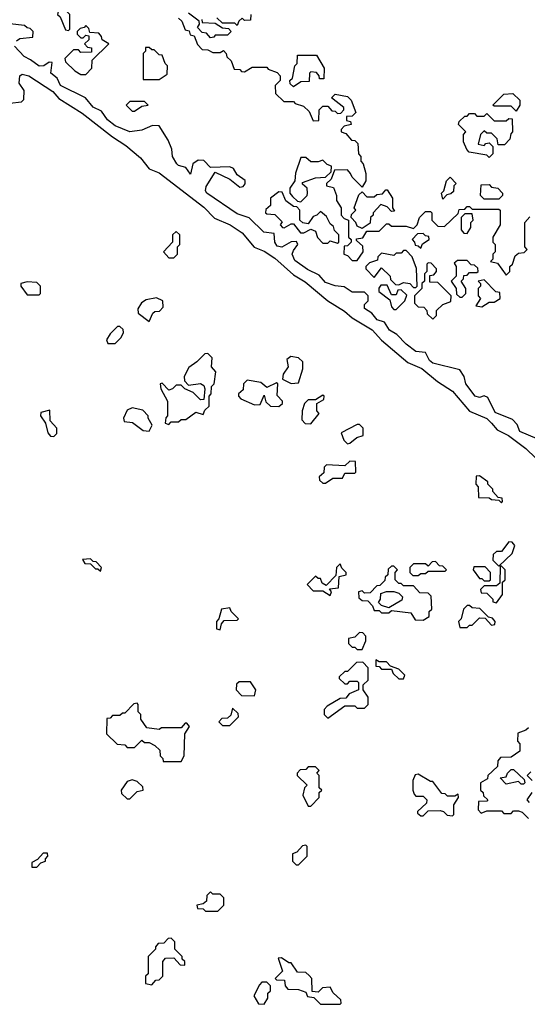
# Model space of a CAD drawing. Extents: x 2737958 to 2903317, y 894217 to 1030017.
# Tile 9 of 123: x 2755895 to 2757971, y 1007490 to 1011514. Entities that reach past the tile are written whole.
import ezdxf

# ---------------------------------------------------------------- set-up
doc = ezdxf.new("R2010")
doc.units = 0

msp = doc.modelspace()

# ---------------------------------------------------------------- linework, layer by layer
at = {"layer": '0CON05XD'}
for points in [[(2756095, 1011470), (2756100, 1011475), (2756100, 1011535), (2756090, 1011545), (2756088.3, 1011558.3), (2756055, 1011560), (2756050, 1011535), (2756060, 1011525), (2756081.7, 1011471.7), (2756095, 1011470)], [(2756640, 1011515), (2756641.7, 1011501.7), (2756695, 1011500), (2756725, 1011480), (2756748.3, 1011478.3), (2756760, 1011465), (2756745, 1011450), (2756695, 1011450), (2756688.3, 1011441.7), (2756675, 1011440), (2756658.3, 1011458.3), (2756641.7, 1011461.7), (2756621.7, 1011481.7), (2756630, 1011495), (2756628.3, 1011508.3), (2756585, 1011540)], [(2756840, 1011535), (2756838.3, 1011511.7), (2756815, 1011510), (2756805, 1011520), (2756791.7, 1011508.3), (2756785, 1011490), (2756775, 1011500), (2756725, 1011500), (2756701.7, 1011521.7)], [(2755882.4, 1011427.6), (2755895, 1011436.7), (2755948.3, 1011441.7), (2755950, 1011465), (2755938.3, 1011478.3), (2755925, 1011480), (2755915, 1011490), (2755855, 1011497.5)], [(2756545, 1011520), (2756558.3, 1011508.3), (2756571.7, 1011471.7), (2756588.3, 1011468.3), (2756591.7, 1011451.7), (2756608.3, 1011448.3), (2756621.7, 1011411.7), (2756641.7, 1011391.7), (2756665, 1011390), (2756685, 1011380), (2756715, 1011380), (2756728.3, 1011388.3), (2756740, 1011375), (2756741.7, 1011361.7), (2756760, 1011345), (2756771.7, 1011311.7), (2756795, 1011310), (2756801.7, 1011301.7), (2756815, 1011300), (2756845, 1011320), (2756905, 1011320), (2756911.7, 1011311.7), (2756948.3, 1011298.3), (2756960, 1011285), (2756960, 1011265), (2756940, 1011245), (2756941.7, 1011211.7), (2756975, 1011180), (2757015, 1011180), (2757021.7, 1011171.7), (2757055, 1011160), (2757078.3, 1011138.3), (2757095, 1011100), (2757118.3, 1011101.7), (2757120, 1011145), (2757135, 1011160), (2757155, 1011160), (2757171.7, 1011141.7), (2757185, 1011140), (2757195, 1011130), (2757208.3, 1011131.7), (2757220, 1011145), (2757220, 1011155), (2757170, 1011195), (2757185, 1011210), (2757235, 1011200), (2757250, 1011185), (2757270, 1011135), (2757255, 1011120), (2757231.7, 1011118.3), (2757231.7, 1011101.7), (2757248.3, 1011098.3), (2757250, 1011085), (2757221.7, 1011078.3), (2757210, 1011065), (2757210, 1011055), (2757228.3, 1011048.3), (2757251.7, 1011021.7), (2757265, 1011020), (2757278.3, 1011008.3), (2757280, 1010965), (2757290, 1010955), (2757290, 1010935), (2757300, 1010925), (2757310, 1010885), (2757310, 1010855), (2757295, 1010830), (2757255, 1010870), (2757247.5, 1010885)], [(2756165, 1011290), (2756190, 1011315), (2756191.7, 1011348.3), (2756260, 1011415), (2756231.7, 1011431.7), (2756230, 1011445), (2756218.3, 1011458.3), (2756181.7, 1011461.7), (2756178.3, 1011478.3), (2756165, 1011490), (2756158.3, 1011481.7), (2756141.7, 1011478.3), (2756130, 1011465), (2756130, 1011455), (2756145, 1011440), (2756155, 1011440), (2756165, 1011450), (2756178.3, 1011448.3), (2756178.3, 1011431.7), (2756160, 1011415), (2756171.7, 1011401.7), (2756188.3, 1011398.3), (2756188.3, 1011381.7), (2756145, 1011380), (2756135, 1011390), (2756115, 1011390), (2756080, 1011355), (2756081.7, 1011341.7), (2756120, 1011305), (2756145, 1011290), (2756165, 1011290)], [(2758011.1, 1009801.1), (2757940.9, 1009830.9), (2757929.7, 1009859.7), (2757910.5, 1009880.5), (2757839.1, 1009909.1), (2757809.3, 1009969.3), (2757795, 1009976.7), (2757775, 1009970), (2757758, 1009975), (2757720, 1010025), (2757712.5, 1010055), (2757695, 1010082.5), (2757585, 1010110), (2757571.3, 1010121.3), (2757555, 1010153.8), (2757515, 1010157.8), (2757475, 1010187.8), (2757437.8, 1010227.8), (2757407.5, 1010245), (2757387.3, 1010277.3), (2757357, 1010287), (2757335, 1010313.8), (2757305, 1010333.3), (2757305, 1010350), (2757320, 1010365), (2757320, 1010385), (2757305, 1010400), (2757255, 1010400), (2757221.7, 1010421.7), (2757185, 1010425.8), (2757145, 1010439.4), (2757119.1, 1010469.1), (2757072.5, 1010492.5), (2757020.2, 1010530.2), (2757008.9, 1010555), (2757015, 1010571.2), (2757032.5, 1010595), (2757027, 1010607), (2757005, 1010606.2), (2756966.5, 1010583.5), (2756948, 1010588), (2756937.8, 1010605), (2756935, 1010640), (2756893.3, 1010645), (2756834, 1010704), (2756785, 1010720), (2756660.5, 1010805), (2756654.5, 1010815), (2756658.2, 1010831.8), (2756695, 1010890), (2756755, 1010862.5), (2756795, 1010830), (2756808.3, 1010831.7), (2756817, 1010843), (2756817, 1010857), (2756785, 1010880), (2756770, 1010905), (2756755, 1010912.5), (2756675, 1010910), (2756648.3, 1010938.3), (2756625, 1010940), (2756602.5, 1010925), (2756593, 1010883), (2756575, 1010910), (2756545, 1010917.5), (2756537.5, 1010925), (2756520, 1010955), (2756517.5, 1010985), (2756501.7, 1011021.7), (2756465, 1011080), (2756438.3, 1011081.7), (2756395, 1011062.5), (2756345, 1011056), (2756285, 1011079.5), (2756254.6, 1011104.6), (2756229.4, 1011139.4), (2756195, 1011156.2), (2756164.3, 1011194.3), (2756062.5, 1011245), (2756048.8, 1011275), (2756022.5, 1011295), (2756028.3, 1011338.3), (2756015, 1011340), (2755994.3, 1011325.7), (2755975, 1011323.3), (2755939.5, 1011349.5), (2755913.3, 1011363.3), (2755874.4, 1011405)], [(2756465, 1011270), (2756498.3, 1011291.7), (2756500, 1011325), (2756490, 1011335), (2756478.3, 1011368.3), (2756465, 1011370), (2756445, 1011390), (2756435, 1011390), (2756425, 1011400), (2756410, 1011400), (2756410, 1011385), (2756400, 1011375), (2756400, 1011270), (2756465, 1011270)], [(2757015, 1011240), (2757001.7, 1011251.7), (2757000, 1011265), (2757010, 1011275), (2757020, 1011325), (2757030, 1011335), (2757031.7, 1011368.3), (2757108.3, 1011368.3), (2757140, 1011315), (2757138.3, 1011271.7), (2757121.7, 1011271.7), (2757120, 1011285), (2757108.3, 1011298.3), (2757085, 1011300), (2757080, 1011295), (2757078.3, 1011261.7), (2757045, 1011260), (2757015, 1011240)], [(2755855, 1011173.3), (2755902.5, 1011177.5), (2755912.5, 1011187.5), (2755914, 1011225), (2755892.5, 1011255), (2755896, 1011285), (2755905, 1011291.4), (2755932.5, 1011285), (2756030.5, 1011220.5), (2756055, 1011191.2), (2756151.1, 1011131.1), (2756274.7, 1011034.7), (2756329.7, 1010999.7), (2756388.7, 1010948.7), (2756424.2, 1010904.2), (2756465, 1010887.7), (2756648.1, 1010748.1), (2756692.2, 1010702.2), (2756755.4, 1010675.4), (2756805, 1010642.2), (2756854.5, 1010584.5), (2756895, 1010567.8), (2756938.8, 1010538.8), (2757015, 1010471.5), (2757062.2, 1010442.2), (2757155.6, 1010365), (2757223.1, 1010323.1), (2757254.7, 1010294.7), (2757336.2, 1010246.2), (2757373.9, 1010203.9), (2757482.6, 1010112.6), (2757538.8, 1010088.8), (2757602.9, 1010035), (2757665.3, 1009995.3), (2757734.5, 1009914.5), (2757805, 1009884.5), (2757824.5, 1009865), (2757847.5, 1009837.5), (2757894.2, 1009815), (2757965, 1009762), (2758090.5, 1009640.5)], [(2757925, 1011140), (2757905, 1011160), (2757835, 1011160), (2757830, 1011165), (2757875, 1011210), (2757911.7, 1011211.7), (2757940, 1011185), (2757940, 1011165), (2757925, 1011140)], [(2756365, 1011140), (2756395, 1011160), (2756420, 1011165), (2756405, 1011180), (2756345, 1011180), (2756330, 1011165), (2756355, 1011140), (2756365, 1011140)], [(2757815, 1010950), (2757805, 1010960), (2757733, 1010973), (2757723, 1010983), (2757710, 1011015), (2757710, 1011045), (2757720, 1011055), (2757690, 1011085), (2757691.7, 1011098.3), (2757715, 1011120), (2757725, 1011120), (2757735, 1011130), (2757755, 1011130), (2757765, 1011120), (2757795, 1011120), (2757805, 1011130), (2757835, 1011100), (2757885, 1011100), (2757895, 1011110), (2757908.3, 1011108.3), (2757910, 1011055), (2757903, 1011047), (2757900, 1011025), (2757877, 1011003), (2757851.7, 1011001.7), (2757847, 1011027), (2757825, 1011050), (2757805, 1011050), (2757795, 1011060), (2757780, 1011045), (2757770, 1011005), (2757795, 1011000), (2757801.7, 1011008.3), (2757815, 1011010), (2757830, 1010995), (2757830, 1010965), (2757815, 1010950)], [(2757045, 1010770), (2757070, 1010795), (2757072.5, 1010805), (2757070, 1010825), (2757051.7, 1010841.7), (2757051.7, 1010848.3), (2757105, 1010867.5), (2757145, 1010870), (2757168.3, 1010891.7), (2757170, 1010915), (2757151.7, 1010921.7), (2757135, 1010940), (2757115, 1010932.5), (2757085, 1010932.5), (2757065, 1010950), (2757045, 1010950), (2757023, 1010887), (2757020, 1010855), (2757000, 1010825), (2757000, 1010805), (2757010.7, 1010790.7), (2757031.7, 1010771.7), (2757045, 1010770)], [(2757247.5, 1010885), (2757235, 1010900), (2757181.7, 1010898.3), (2757168.3, 1010861.7), (2757150, 1010845), (2757150, 1010835), (2757178.3, 1010828.3), (2757190, 1010795), (2757190, 1010775), (2757210, 1010745), (2757210, 1010715), (2757221.7, 1010701.7), (2757240, 1010695), (2757240, 1010625), (2757250, 1010615), (2757250, 1010605), (2757235, 1010590), (2757221.7, 1010588.3), (2757220, 1010555), (2757235, 1010550), (2757255, 1010530), (2757275, 1010530), (2757300, 1010565), (2757298.3, 1010588.3), (2757271.7, 1010611.7), (2757271.7, 1010618.3), (2757298.3, 1010621.7), (2757315, 1010650), (2757365, 1010650), (2757395, 1010680), (2757405, 1010680), (2757415, 1010670), (2757475, 1010670), (2757505, 1010660), (2757520, 1010675), (2757530, 1010705), (2757555, 1010730), (2757575, 1010730), (2757580, 1010725), (2757580, 1010695), (2757605, 1010670), (2757631.7, 1010668.3), (2757688.3, 1010721.7), (2757691.7, 1010738.3), (2757715, 1010740), (2757725, 1010750), (2757735, 1010750), (2757745, 1010740), (2757855, 1010740), (2757860, 1010735), (2757860, 1010675), (2757830, 1010625), (2757830, 1010605), (2757840, 1010595), (2757840, 1010565), (2757830, 1010555), (2757830, 1010535), (2757820, 1010525), (2757848.3, 1010518.3), (2757885, 1010470), (2757900, 1010485), (2757900, 1010505), (2757910, 1010515), (2757921.7, 1010548.3), (2757935, 1010560), (2757958.3, 1010561.7), (2757970, 1010575), (2757960, 1010585), (2757960, 1010685), (2757981.7, 1010708.3)], [(2757625, 1010780), (2757620, 1010805), (2757630, 1010815), (2757640, 1010855), (2757655, 1010870), (2757680, 1010845), (2757670, 1010835), (2757668.3, 1010811.7), (2757658.3, 1010801.7), (2757641.7, 1010798.3), (2757625, 1010780)], [(2757195, 1010600), (2757200, 1010605), (2757200, 1010635), (2757181.7, 1010651.7), (2757178.3, 1010668.3), (2757165, 1010680), (2757149.3, 1010709.3), (2757125, 1010730), (2757110, 1010715), (2757095, 1010710), (2757075, 1010680), (2757053, 1010683), (2757040, 1010695), (2757040, 1010735), (2757028.3, 1010748.3), (2757015, 1010750), (2756983.6, 1010773.6), (2756968.3, 1010808.3), (2756955, 1010810), (2756920, 1010785), (2756920, 1010755), (2756901.7, 1010738.3), (2756900, 1010725), (2756905, 1010720), (2756938.3, 1010718.3), (2756968.3, 1010688.3), (2756960, 1010675), (2756970, 1010665), (2756977, 1010663), (2757005, 1010680), (2757015, 1010680), (2757043, 1010643), (2757057, 1010643), (2757085, 1010657.5), (2757105, 1010650), (2757113, 1010623), (2757135, 1010600), (2757155, 1010600), (2757165, 1010610), (2757195, 1010600)], [(2757295, 1010660), (2757275, 1010670), (2757270, 1010685), (2757250, 1010705), (2757251.7, 1010718.3), (2757270, 1010735), (2757262.5, 1010745), (2757281.7, 1010798.3), (2757295, 1010810), (2757315, 1010790), (2757345, 1010790), (2757355, 1010800), (2757378.3, 1010801.7), (2757391.7, 1010818.3), (2757398.3, 1010818.3), (2757420, 1010785), (2757420, 1010745), (2757428.3, 1010731.7), (2757415, 1010730), (2757398.3, 1010748.3), (2757371.7, 1010758.3), (2757340, 1010725), (2757340, 1010715), (2757330, 1010705), (2757328.3, 1010681.7), (2757295, 1010660)], [(2757855, 1010780), (2757795, 1010780), (2757780, 1010795), (2757781.7, 1010838.3), (2757815, 1010840), (2757825, 1010830), (2757850, 1010825), (2757870, 1010805), (2757870, 1010795), (2757855, 1010780)], [(2757725, 1010640), (2757740, 1010665), (2757740, 1010685), (2757750, 1010695), (2757745, 1010720), (2757715, 1010720), (2757700, 1010705), (2757700, 1010655), (2757711.7, 1010641.7), (2757725, 1010640)], [(2756525, 1010540), (2756540, 1010555), (2756540, 1010585), (2756550, 1010595), (2756550, 1010635), (2756535, 1010647.5), (2756520, 1010635), (2756520, 1010605), (2756482.5, 1010565), (2756505, 1010540), (2756525, 1010540)], [(2757535, 1010580), (2757541.7, 1010598.3), (2757570, 1010615), (2757568.3, 1010628.3), (2757555, 1010630), (2757545, 1010640), (2757521.7, 1010638.3), (2757500, 1010615), (2757510, 1010605), (2757511.7, 1010591.7), (2757525, 1010590), (2757535, 1010580)], [(2757515, 1010420), (2757520, 1010425), (2757517, 1010497), (2757500, 1010545), (2757475, 1010570), (2757465, 1010570), (2757455, 1010560), (2757435, 1010560), (2757425, 1010550), (2757375, 1010560), (2757360, 1010545), (2757358.3, 1010531.7), (2757325, 1010520), (2757310, 1010505), (2757310, 1010495), (2757345, 1010460), (2757375, 1010500), (2757410, 1010465), (2757411.7, 1010451.7), (2757431.7, 1010431.7), (2757445, 1010430), (2757465, 1010440), (2757490, 1010435), (2757505, 1010420), (2757515, 1010420)], [(2757705, 1010380), (2757720, 1010395), (2757720, 1010415), (2757700, 1010445), (2757710, 1010455), (2757711.7, 1010468.3), (2757725, 1010470), (2757735, 1010480), (2757765, 1010480), (2757770, 1010485), (2757768.3, 1010498.3), (2757755, 1010510), (2757741.7, 1010511.7), (2757725, 1010530), (2757685, 1010530), (2757671.7, 1010518.3), (2757680, 1010505), (2757680, 1010465), (2757660, 1010445), (2757680, 1010415), (2757681.7, 1010391.7), (2757695, 1010380), (2757705, 1010380)], [(2757585, 1010290), (2757600, 1010305), (2757600, 1010325), (2757625, 1010350), (2757658.3, 1010361.7), (2757660, 1010385), (2757605, 1010440), (2757571.7, 1010441.7), (2757571.7, 1010468.3), (2757588.3, 1010471.7), (2757600, 1010485), (2757600, 1010495), (2757578.3, 1010518.3), (2757565, 1010520), (2757560, 1010515), (2757560, 1010485), (2757550, 1010475), (2757550, 1010445), (2757540, 1010435), (2757540, 1010415), (2757510, 1010385), (2757510, 1010355), (2757525, 1010340), (2757548.3, 1010338.3), (2757560, 1010325), (2757561.7, 1010311.7), (2757585, 1010290)], [(2757785, 1010340), (2757815, 1010360), (2757835, 1010360), (2757860, 1010375), (2757858.3, 1010398.3), (2757841.7, 1010401.7), (2757795, 1010450), (2757770, 1010445), (2757780, 1010435), (2757780, 1010425), (2757770, 1010415), (2757770, 1010385), (2757780, 1010375), (2757760, 1010345), (2757785, 1010340)], [(2755975, 1010390), (2755980, 1010395), (2755980, 1010425), (2755965, 1010440), (2755925, 1010442.5), (2755900, 1010435), (2755900, 1010425), (2755925, 1010390), (2755975, 1010390)], [(2757435, 1010330), (2757470, 1010365), (2757478.3, 1010388.3), (2757455, 1010410), (2757441.7, 1010408.3), (2757435, 1010390), (2757415, 1010390), (2757398.3, 1010428.3), (2757371.7, 1010428.3), (2757363, 1010417), (2757363, 1010403), (2757408.3, 1010368.3), (2757415, 1010340), (2757425, 1010330), (2757435, 1010330)], [(2756425, 1010280), (2756440, 1010315), (2756448.3, 1010321.7), (2756467, 1010323), (2756481.7, 1010338.3), (2756480, 1010365), (2756455, 1010377.5), (2756411.7, 1010368.3), (2756393.6, 1010356.4), (2756378.3, 1010331.7), (2756380, 1010315), (2756425, 1010280)], [(2756285, 1010190), (2756310, 1010215), (2756320, 1010235), (2756318.3, 1010248.3), (2756305, 1010260), (2756295, 1010260), (2756265, 1010230), (2756250, 1010205), (2756255, 1010190), (2756285, 1010190)], [(2756505, 1009860), (2756515, 1009870), (2756545, 1009870), (2756555, 1009880), (2756575, 1009880), (2756615, 1009910), (2756645, 1009900), (2756651.7, 1009918.3), (2756670, 1009935), (2756670, 1009975), (2756677.5, 1009985), (2756680, 1010015), (2756690, 1010025), (2756697.5, 1010075), (2756680, 1010095), (2756681.7, 1010131.7), (2756665, 1010150), (2756651.7, 1010148.3), (2756620, 1010115), (2756587, 1010093), (2756567.5, 1010055), (2756568.3, 1010038.3), (2756585, 1010020), (2756635, 1010027.5), (2756648.3, 1010018.3), (2756652.5, 1010005), (2756648.3, 1009961.7), (2756635, 1009960), (2756605, 1009990), (2756570, 1010005), (2756555, 1010020), (2756535, 1010020), (2756520, 1010005), (2756505, 1010000), (2756478.3, 1010028.3), (2756470, 1010025), (2756472.5, 1010005), (2756500, 1009955), (2756500, 1009895), (2756493, 1009887), (2756490, 1009865), (2756505, 1009860)], [(2757005, 1010027.5), (2757035, 1010030), (2757053, 1010087), (2757052.5, 1010115), (2757035, 1010132.5), (2757003.3, 1010136.7), (2756987.5, 1010125), (2756992.5, 1010095), (2756972.5, 1010065), (2756970, 1010045), (2757005, 1010027.5)], [(2756955, 1009932.5), (2756970, 1009945), (2756970, 1009955), (2756948.3, 1009978.3), (2756950, 1010025), (2756945, 1010030), (2756905, 1010010), (2756881.7, 1010031.7), (2756825, 1010040), (2756810, 1010025), (2756808.3, 1010001.7), (2756790, 1009985), (2756790, 1009975), (2756800, 1009965), (2756855, 1009940), (2756878.3, 1009941.7), (2756895, 1009980), (2756901.7, 1009951.7), (2756920, 1009935), (2756955, 1009932.5)], [(2757085, 1009862.5), (2757120, 1009905), (2757110, 1009915), (2757110, 1009945), (2757138.3, 1009961.7), (2757140, 1009975), (2757135, 1009980), (2757105, 1009960), (2757075, 1009960), (2757060, 1009945), (2757050, 1009915), (2757048.3, 1009878.3), (2757063, 1009863), (2757085, 1009862.5)], [(2756425, 1009832.5), (2756437, 1009857), (2756420, 1009885), (2756420, 1009895), (2756398.3, 1009918.3), (2756355, 1009927.5), (2756335, 1009917.5), (2756320, 1009885), (2756321.7, 1009871.7), (2756357, 1009867), (2756400, 1009835), (2756425, 1009832.5)], [(2756035, 1009810), (2756047, 1009823), (2756047.5, 1009845), (2756020, 1009875), (2756018.3, 1009918.3), (2755981.7, 1009908.3), (2755980, 1009895), (2756000, 1009865), (2756010, 1009825), (2756021.7, 1009811.7), (2756035, 1009810)], [(2757235, 1009780), (2757245, 1009782.5), (2757273.9, 1009806.1), (2757300, 1009815), (2757300, 1009845), (2757285, 1009860), (2757275, 1009860), (2757210, 1009825), (2757220, 1009795), (2757235, 1009780)], [(2757145, 1009620), (2757175, 1009640), (2757215, 1009640), (2757225, 1009660), (2757265, 1009660), (2757270, 1009665), (2757268.3, 1009708.3), (2757245, 1009710), (2757225, 1009690), (2757150, 1009695), (2757140, 1009685), (2757138.3, 1009661.7), (2757120, 1009645), (2757121.7, 1009631.7), (2757135, 1009620), (2757145, 1009620)], [(2757865, 1009540), (2757870, 1009545), (2757868.3, 1009558.3), (2757851.7, 1009561.7), (2757830, 1009585), (2757830, 1009595), (2757810, 1009615), (2757810, 1009625), (2757775, 1009650), (2757761.7, 1009648.3), (2757760, 1009615), (2757770, 1009605), (2757771.7, 1009561.7), (2757815, 1009560), (2757825, 1009552.5), (2757855, 1009550), (2757865, 1009540)], [(2757855, 1009280), (2757908.3, 1009331.7), (2757920, 1009365), (2757908.3, 1009378.3), (2757895, 1009380), (2757865, 1009340), (2757845, 1009340), (2757831.7, 1009328.3), (2757830, 1009305), (2757855, 1009280)], [(2756225, 1009260), (2756230, 1009275), (2756208.3, 1009298.3), (2756195, 1009300), (2756185, 1009310), (2756151.7, 1009308.3), (2756161.7, 1009291.7), (2756185, 1009290), (2756205, 1009270), (2756215, 1009270), (2756225, 1009260)], [(2757165, 1009160), (2757170, 1009175), (2757161.7, 1009188.3), (2757198.3, 1009191.7), (2757201.7, 1009238.3), (2757230, 1009245), (2757230, 1009255), (2757211.7, 1009271.7), (2757205, 1009290), (2757190, 1009275), (2757188.3, 1009241.7), (2757148.3, 1009201.7), (2757131.7, 1009211.7), (2757125, 1009230), (2757115, 1009230), (2757105, 1009240), (2757070, 1009205), (2757095, 1009180), (2757135, 1009180), (2757165, 1009160)], [(2757545, 1009060), (2757570, 1009075), (2757570, 1009095), (2757580, 1009105), (2757578.3, 1009158.3), (2757565, 1009170), (2757531.7, 1009171.7), (2757505, 1009200), (2757465, 1009200), (2757455, 1009210), (2757445, 1009210), (2757430, 1009225), (2757430, 1009255), (2757440, 1009265), (2757425, 1009280), (2757415, 1009280), (2757401.7, 1009268.3), (2757400, 1009245), (2757390, 1009235), (2757388.3, 1009221.7), (2757368.3, 1009201.7), (2757355, 1009200), (2757328.3, 1009171.7), (2757305, 1009170), (2757295, 1009180), (2757280, 1009175), (2757281.7, 1009151.7), (2757295, 1009140), (2757318.3, 1009138.3), (2757338.3, 1009118.3), (2757345, 1009100), (2757365, 1009100), (2757375, 1009090), (2757405, 1009090), (2757415, 1009100), (2757495, 1009090), (2757511.7, 1009061.7), (2757545, 1009060)], [(2757525, 1009242.5), (2757535, 1009250), (2757555, 1009250), (2757565, 1009260), (2757635, 1009260), (2757640, 1009265), (2757625, 1009280), (2757611.7, 1009281.7), (2757595, 1009300), (2757581.7, 1009298.3), (2757565, 1009280), (2757555, 1009290), (2757505, 1009290), (2757490, 1009275), (2757490, 1009255), (2757503, 1009243), (2757525, 1009242.5)], [(2757815, 1009220), (2757820, 1009225), (2757820, 1009255), (2757798.3, 1009278.3), (2757751.7, 1009278.3), (2757750, 1009265), (2757775, 1009230), (2757785, 1009230), (2757795, 1009220), (2757815, 1009220)], [(2757845, 1009130), (2757870, 1009165), (2757870, 1009215), (2757880, 1009225), (2757880, 1009265), (2757865, 1009280), (2757860, 1009280), (2757858.3, 1009211.7), (2757845, 1009200), (2757795, 1009200), (2757780, 1009185), (2757781.7, 1009171.7), (2757805, 1009170), (2757830, 1009145), (2757830, 1009135), (2757845, 1009130)], [(2757405, 1009110), (2757375, 1009120), (2757361.7, 1009131.7), (2757370, 1009145), (2757371.7, 1009168.3), (2757395, 1009177.5), (2757425, 1009177.5), (2757445, 1009170), (2757460, 1009155), (2757458.3, 1009141.7), (2757405, 1009110)], [(2757725, 1009030), (2757735, 1009040), (2757745, 1009040), (2757775, 1009070), (2757798.3, 1009068.3), (2757825, 1009040), (2757838.3, 1009041.7), (2757840, 1009055), (2757828.3, 1009068.3), (2757811.7, 1009071.7), (2757777, 1009107), (2757745, 1009110), (2757735, 1009120), (2757725, 1009120), (2757710, 1009105), (2757700, 1009065), (2757690, 1009055), (2757695, 1009030), (2757725, 1009030)], [(2756715, 1009020), (2756720, 1009045), (2756731.7, 1009058.3), (2756785, 1009060), (2756790, 1009065), (2756760, 1009095), (2756755, 1009110), (2756720, 1009105), (2756710, 1009065), (2756700, 1009055), (2756700, 1009025), (2756715, 1009020)], [(2757295, 1008940), (2757310, 1008975), (2757310, 1008995), (2757298.3, 1009008.3), (2757285, 1009010), (2757265, 1008990), (2757240, 1008985), (2757240, 1008965), (2757255, 1008950), (2757265, 1008950), (2757275, 1008940), (2757295, 1008940)], [(2757155, 1008660), (2757225, 1008710), (2757265, 1008710), (2757275, 1008700), (2757305, 1008700), (2757320, 1008715), (2757320, 1008745), (2757300, 1008775), (2757300, 1008795), (2757320, 1008815), (2757320, 1008865), (2757298.3, 1008888.3), (2757273, 1008887), (2757235, 1008850), (2757225, 1008850), (2757201.7, 1008828.3), (2757201.7, 1008821.7), (2757225, 1008800), (2757235, 1008800), (2757245, 1008810), (2757275, 1008810), (2757280, 1008805), (2757280, 1008775), (2757241.7, 1008758.3), (2757228.3, 1008741.7), (2757205, 1008740), (2757151.7, 1008708.3), (2757140, 1008695), (2757140, 1008675), (2757155, 1008660)], [(2757465, 1008820), (2757470, 1008835), (2757445, 1008860), (2757411.7, 1008871.7), (2757395, 1008890), (2757365, 1008890), (2757351.7, 1008898.3), (2757351.7, 1008871.7), (2757365, 1008870), (2757375, 1008860), (2757415, 1008860), (2757421.7, 1008841.7), (2757445, 1008820), (2757465, 1008820)], [(2756855, 1008750), (2756860, 1008775), (2756838.3, 1008808.3), (2756792.5, 1008807.5), (2756781.7, 1008798.3), (2756780, 1008775), (2756801.7, 1008751.7), (2756855, 1008750)], [(2756481.7, 1008481.7), (2756555, 1008482.5), (2756567.5, 1008505), (2756570, 1008595), (2756590, 1008625), (2756578.3, 1008638.3), (2756571.7, 1008638.3), (2756555, 1008620), (2756475, 1008620), (2756465, 1008612.5), (2756415, 1008620), (2756390, 1008655), (2756390, 1008675), (2756380, 1008685), (2756380, 1008715), (2756375, 1008720), (2756361.7, 1008718.3), (2756325, 1008680), (2756315, 1008680), (2756305, 1008670), (2756275, 1008670), (2756265, 1008660), (2756251.7, 1008658.3), (2756250, 1008595), (2756293, 1008553), (2756325, 1008550), (2756335, 1008540), (2756365, 1008540), (2756395, 1008570), (2756405, 1008560), (2756425, 1008560), (2756448.3, 1008548.3), (2756468.3, 1008528.3), (2756470, 1008505), (2756480, 1008495), (2756481.7, 1008481.7)], [(2756755, 1008630), (2756790, 1008665), (2756788.3, 1008678.3), (2756765, 1008700), (2756758.3, 1008671.7), (2756745, 1008660), (2756721.7, 1008658.3), (2756710, 1008645), (2756725, 1008630), (2756755, 1008630)], [(2757975, 1008620), (2757965, 1008610), (2757931.7, 1008598.3), (2757930, 1008565), (2757940, 1008555), (2757940, 1008525), (2757905, 1008500), (2757861.7, 1008498.3), (2757850, 1008485), (2757848.3, 1008461.7), (2757810, 1008425), (2757808.3, 1008411.7), (2757780, 1008395), (2757780, 1008365), (2757790, 1008355), (2757791.7, 1008341.7), (2757810, 1008325), (2757805, 1008320), (2757771.7, 1008318.3), (2757770, 1008285), (2757781.7, 1008271.7), (2757805, 1008280), (2757865, 1008280), (2757875, 1008270), (2757905, 1008270), (2757915, 1008280), (2757935, 1008280), (2757950, 1008275), (2757975, 1008250)], [(2757085, 1008300), (2757120, 1008335), (2757120, 1008355), (2757130, 1008365), (2757120, 1008375), (2757120, 1008425), (2757110, 1008435), (2757120, 1008445), (2757105, 1008460), (2757075, 1008460), (2757065, 1008450), (2757041.7, 1008448.3), (2757030, 1008435), (2757030, 1008425), (2757070, 1008385), (2757060, 1008375), (2757052.5, 1008345), (2757075, 1008300), (2757085, 1008300)], [(2757955, 1008390), (2757945, 1008390), (2757935, 1008400), (2757885, 1008390), (2757860, 1008415), (2757885, 1008420), (2757890, 1008435), (2757905, 1008450), (2757915, 1008450), (2757958.3, 1008408.3), (2757960, 1008395), (2757955, 1008390)], [(2757990, 1008405), (2757970, 1008425), (2757985, 1008440)], [(2756345, 1008330), (2756375, 1008360), (2756400, 1008365), (2756398.3, 1008378.3), (2756375, 1008400), (2756355, 1008407.5), (2756335, 1008400), (2756310, 1008365), (2756311.7, 1008351.7), (2756335, 1008330), (2756345, 1008330)], [(2757665, 1008260), (2757670, 1008265), (2757670, 1008305), (2757690, 1008335), (2757688.3, 1008348.3), (2757675, 1008340), (2757645, 1008340), (2757635, 1008350), (2757621.7, 1008351.7), (2757585, 1008400), (2757575, 1008400), (2757525, 1008430), (2757511.7, 1008428.3), (2757502.5, 1008405), (2757502.5, 1008365), (2757508.3, 1008348.3), (2757515, 1008340), (2757545, 1008340), (2757560, 1008325), (2757558.3, 1008311.7), (2757521.7, 1008278.3), (2757521.7, 1008271.7), (2757535, 1008260), (2757545, 1008260), (2757565, 1008280), (2757615, 1008282.5), (2757628.3, 1008278.3), (2757643, 1008263), (2757665, 1008260)], [(2757980, 1008315), (2757970, 1008325), (2757990, 1008355)], [(2757035, 1008060), (2757070, 1008095), (2757070, 1008135), (2757065, 1008140), (2757051.7, 1008138.3), (2757028.3, 1008111.7), (2757010, 1008105), (2757010, 1008075), (2757025, 1008060), (2757035, 1008060)], [(2755965, 1008050), (2755981.7, 1008068.3), (2756000, 1008075), (2756000, 1008085), (2756010, 1008095), (2756008.3, 1008108.3), (2755991.7, 1008108.3), (2755968.3, 1008081.7), (2755945, 1008070), (2755945, 1008050), (2755965, 1008050)], [(2756705, 1007870), (2756730, 1007895), (2756730, 1007925), (2756715, 1007940), (2756685, 1007940), (2756675, 1007950), (2756660, 1007935), (2756658.3, 1007911.7), (2756645, 1007900), (2756620, 1007895), (2756621.7, 1007881.7), (2756645, 1007880), (2756655, 1007870), (2756705, 1007870)], [(2756435, 1007570), (2756451.7, 1007588.3), (2756465, 1007590), (2756480, 1007605), (2756480, 1007665), (2756491.7, 1007678.3), (2756525, 1007680), (2756551.7, 1007651.7), (2756570, 1007650), (2756570, 1007665), (2756560, 1007675), (2756560, 1007685), (2756530, 1007715), (2756530, 1007745), (2756515, 1007760), (2756501.7, 1007758.3), (2756485, 1007740), (2756461.7, 1007738.3), (2756450, 1007725), (2756450, 1007715), (2756420, 1007685), (2756420, 1007615), (2756410, 1007605), (2756410, 1007575), (2756435, 1007570)], [(2757205, 1007490), (2757210, 1007495), (2757208.3, 1007508.3), (2757177, 1007537), (2757165, 1007560), (2757133, 1007557), (2757115, 1007540), (2757091.7, 1007541.7), (2757090, 1007595), (2757078.3, 1007608.3), (2757065, 1007620), (2757031.7, 1007621.7), (2757005, 1007660), (2756995, 1007660), (2756965, 1007680), (2756951.7, 1007678.3), (2756970, 1007625), (2756940, 1007595), (2756945, 1007590), (2756978.3, 1007588.3), (2756980, 1007565), (2756991.7, 1007551.7), (2757035, 1007550), (2757065, 1007540), (2757071.7, 1007521.7), (2757098.3, 1007518.3), (2757125, 1007490), (2757205, 1007490)], [(2756895, 1007490), (2756910, 1007515), (2756910, 1007535), (2756920, 1007545), (2756920, 1007565), (2756905, 1007580), (2756885, 1007580), (2756875, 1007570), (2756852.5, 1007525), (2756871.7, 1007491.7), (2756895, 1007490)]]:
    msp.add_lwpolyline(points, dxfattribs=at)

doc.saveas('drawing.dxf')
